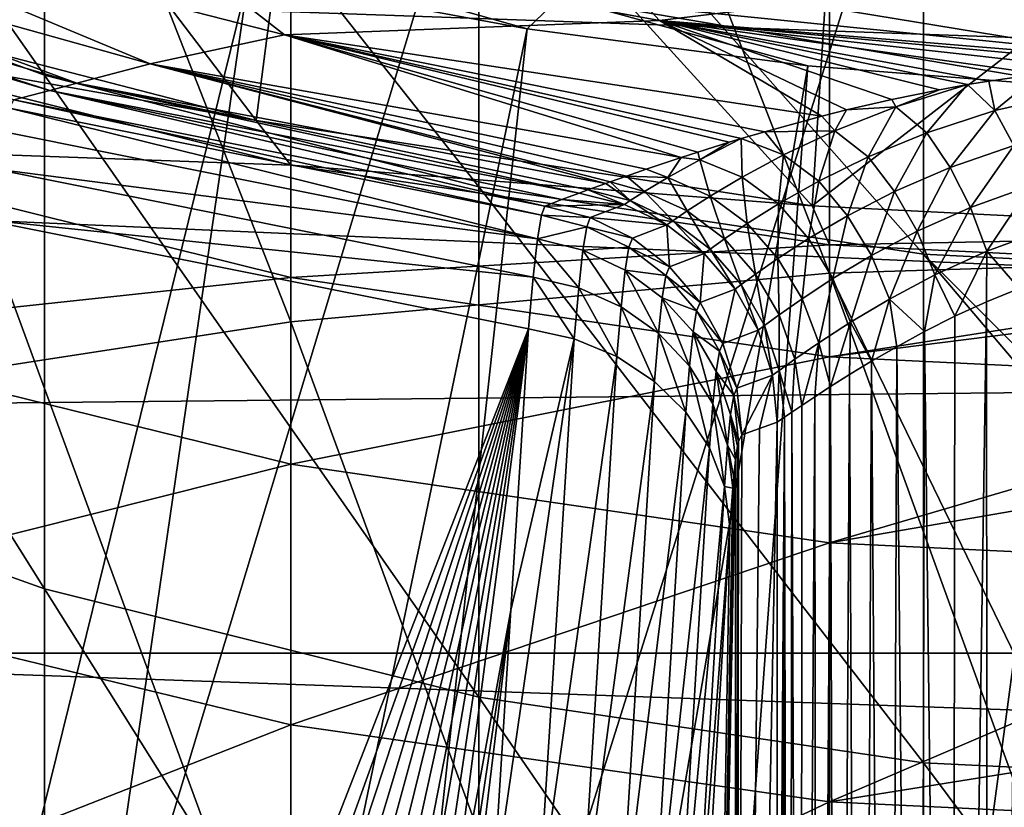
# Model space of a CAD drawing. Header units: metres. Extents: x -22 to 72, y -222 to 22.
# Tile 54 of 256: x -2.93 to -0.8, y -13.24 to -11.54. Entities that reach past the tile are written whole.
import ezdxf

# ---------------------------------------------------------------- set-up
doc = ezdxf.new("R2010")
doc.units = ezdxf.units.M
doc.layers.add('solid_509499_SW0002', color=7, linetype='CONTINUOUS')

msp = doc.modelspace()

# ---------------------------------------------------------------- linework, layer by layer
at = {"layer": 'solid_509499_SW0002'}
for points in [[(-1.176206, -12.083728, 286.425323), (-1.176206, -8.975214, 283.852844), (-2.341084, -9.089657, 283.723389)], [(-1.176206, -8.975214, 283.852844), (0, -12.048358, 286.471008), (0, -11.5182, 286.056)], [(-1.176206, -12.083728, 286.425323), (0, -12.048358, 286.471008), (-1.176206, -8.975214, 283.852844)], [(-2.341084, -12.189499, 286.288696), (-2.341084, -9.089657, 283.723389), (-3.483416, -9.279168, 283.509003)], [(-2.341084, -12.189499, 286.288696), (-1.176206, -12.083728, 286.425323), (-2.341084, -9.089657, 283.723389)], [(-3.483416, -12.364652, 286.062408), (-2.341084, -12.189499, 286.288696), (-3.483416, -9.279168, 283.509003)], [(-2.873714, -11.656287, 253.24292), (-2.873714, -10.709028, 250.713013), (-3.779002, -10.36729, 250.82843)], [(-3.779002, -11.322788, 253.380325), (-2.873714, -11.656287, 253.24292), (-3.779002, -10.36729, 250.82843)], [(-3.399236, -10.461605, 120.443748), (-2.415629, -11.75435, 120.443748), (-3.59238, -11.449662, 120.443748)], [(-3.399236, -10.461605, 120.443748), (-2.287074, -10.759614, 120.443748), (-2.415629, -11.75435, 120.443748)], [(17.100216, -10.658568, 0.034086), (-16.880907, -11.002612, 0.034086), (16.058329, -12.171795, 0.034086)], [(-1.934734, -11.897333, 253.1436), (-1.934734, -10.956029, 250.629608), (-2.873714, -10.709028, 250.713013)], [(-2.873714, -11.656287, 253.24292), (-1.934734, -11.897333, 253.1436), (-2.873714, -10.709028, 250.713013)], [(-2.287074, -10.759614, 120.443748), (-1.214074, -11.938426, 120.443748), (-2.415629, -11.75435, 120.443748)], [(-2.287074, -10.759614, 120.443748), (-1.149856, -10.939736, 120.443748), (-1.214074, -11.938426, 120.443748)], [(-1.149856, -10.939736, 120.443748), (0, -11, 120.443748), (-1.214074, -11.938426, 120.443748)], [(-0.973071, -13.917022, 284.057007), (-0.973071, -10.958808, 281.608917), (0, -10.923866, 281.648468)], [(0, -12.170274, 282.719696), (-0.973071, -13.917022, 284.057007), (0, -10.923866, 281.648468)], [(-0.973071, -12.0431, 253.083527), (-0.973071, -11.105398, 250.579163), (-1.934734, -10.956029, 250.629608)], [(-1.934734, -11.897333, 253.1436), (-0.973071, -12.0431, 253.083527), (-1.934734, -10.956029, 250.629608)], [(-1.934734, -14.013528, 283.932343), (-1.934734, -11.063226, 281.490814), (-0.973071, -10.958808, 281.608917)], [(-0.973071, -13.917022, 284.057007), (-1.934734, -14.013528, 283.932343), (-0.973071, -10.958808, 281.608917)], [(16.058329, -12.171795, 0.034086), (-16.880907, -11.002612, 0.034086), (-15.808596, -12.494431, 0.034086)], [(0, -11, 120.443748), (0, -12, 120.443748), (-1.214074, -11.938426, 120.443748)], [(-2.873714, -14.173112, 283.726196), (-2.873714, -11.235893, 281.295471), (-1.934734, -11.063226, 281.490814)], [(-1.934734, -14.013528, 283.932343), (-2.873714, -14.173112, 283.726196), (-1.934734, -11.063226, 281.490814)], [(0, -11.803136, 252.343399), (0, -11.155383, 250.562271), (-0.973071, -11.105398, 250.579163)], [(0, -12.09188, 253.063431), (0, -11.803136, 252.343399), (-0.973071, -11.105398, 250.579163)], [(-0.973071, -12.0431, 253.083527), (0, -12.09188, 253.063431), (-0.973071, -11.105398, 250.579163)], [(-3.779002, -14.393905, 283.440948), (-3.779002, -11.474787, 281.025238), (-2.873714, -11.235893, 281.295471)], [(-2.873714, -14.173112, 283.726196), (-3.779002, -14.393905, 283.440948), (-2.873714, -11.235893, 281.295471)], [(18.430916, -12.905476), (-18.430916, -12.905476), (-19.485569, -11.250006)], [(19.485569, -11.250006), (18.430916, -12.905476), (-19.485569, -11.250006)], [(-2.913119, -11.25113, 120.179649), (-2.432557, -11.444283, 120.188515), (-1.830276, -11.555908, 120.188515)], [(-1.759915, -11.488119, 120.179649), (-2.913119, -11.25113, 120.179649), (-1.830276, -11.555908, 120.188515)], [(-2.644802, -11.631707, 104.357529), (-3.770567, -11.316997, 104.357529), (-3.494858, -11.277132, 104.071968)], [(-2.35431, -11.569139, 104.071968), (-3.494858, -11.277132, 104.071968), (-2.655518, -11.334239, 103.8088)], [(-2.644802, -11.631707, 104.357529), (-3.494858, -11.277132, 104.071968), (-2.35431, -11.569139, 104.071968)], [(-2.432557, -11.444283, 120.188515), (-3.028171, -11.301288, 120.188515), (-4.831811, -21.169548, 120.013718)], [(-1.544163, -11.538298, 103.8088), (-2.655518, -11.334239, 103.8088), (-1.762362, -11.300714, 103.574371)], [(-1.544163, -11.538298, 103.8088), (-1.762362, -11.300714, 103.574371), (-0.589536, -11.422106, 103.574371)], [(-2.803545, -11.673309, 104.658592), (-3.922628, -11.346321, 104.658592), (-3.770567, -11.316997, 104.357529)], [(-2.873714, -12.766245, 255.705765), (-2.873714, -11.656287, 253.24292), (-3.779002, -11.322788, 253.380325)], [(-3.779002, -12.4424, 255.864609), (-2.873714, -12.766245, 255.705765), (-3.779002, -11.322788, 253.380325)], [(-2.803545, -11.673309, 104.658592), (-3.770567, -11.316997, 104.357529), (-2.644802, -11.631707, 104.357529)], [(-2.35431, -11.569139, 104.071968), (-2.655518, -11.334239, 103.8088), (-1.544163, -11.538298, 103.8088)], [(-3.922628, -11.346321, 104.658592), (-2.861883, -11.689055, 104.965096), (-3.978997, -11.357464, 104.965096)], [(-2.939438, -11.709302, 107.160149), (-3.978997, -11.357464, 104.965096), (-2.861883, -11.689055, 104.965096)], [(-2.803545, -11.673309, 104.658592), (-2.861883, -11.689055, 104.965096), (-3.922628, -11.346321, 104.658592)], [(-1.748871, -11.416025, 120.150909), (-1.759915, -11.488119, 120.179649), (-0.588652, -11.607225, 120.179649)], [(-0.584958, -11.534384, 120.150909), (-1.748871, -11.416025, 120.150909), (-0.588652, -11.607225, 120.179649)], [(-0.41732, -11.631232, 103.805504), (-1.544163, -11.538298, 103.8088), (-0.589536, -11.422106, 103.574371)], [(-2.432557, -11.444283, 120.188515), (-4.831811, -21.169548, 120.013718), (-3.877178, -21.365009, 120.013718)], [(-1.830276, -11.555908, 120.188515), (-2.432557, -11.444283, 120.188515), (-3.877178, -21.365009, 120.013718)], [(-3.592357, -11.449671, 237.443756), (-3.59238, -11.449662, 120.443748), (-2.415629, -11.75435, 120.443748)], [(-2.415582, -11.754359, 237.443756), (-3.592357, -11.449671, 237.443756), (-2.415629, -11.75435, 120.443748)], [(-3.483416, -11.564837, 239.948883), (-3.592357, -11.449671, 237.443756), (-2.415582, -11.754359, 237.443756)], [(-1.759915, -11.488119, 120.179649), (-1.830276, -11.555908, 120.188515), (-1.222978, -11.63586, 120.188515)], [(-1.759915, -11.488119, 120.179649), (-1.222978, -11.63586, 120.188515), (-0.612328, -11.68392, 120.188515)], [(-0.588652, -11.607225, 120.179649), (-1.759915, -11.488119, 120.179649), (-0.612328, -11.68392, 120.188515)], [(-1.830276, -11.555908, 120.188515), (-3.877178, -21.365009, 120.013718), (-2.914736, -21.517445, 120.013718)], [(-1.222978, -11.63586, 120.188515), (-1.830276, -11.555908, 120.188515), (-2.914736, -21.517445, 120.013718)], [(-1.193286, -11.74481, 104.070091), (-2.35431, -11.569139, 104.071968), (-1.544163, -11.538298, 103.8088)], [(-0.499629, -11.634286, 103.813995), (-1.544163, -11.538298, 103.8088), (-0.41732, -11.631232, 103.805504)], [(-0.61131, -11.641961, 103.831841), (-1.544163, -11.538298, 103.8088), (-0.499629, -11.634286, 103.813995)], [(-1.139843, -11.731384, 104.035423), (-1.193286, -11.74481, 104.070091), (-1.544163, -11.538298, 103.8088)], [(-1.041859, -11.708677, 103.979973), (-1.139843, -11.731384, 104.035423), (-1.544163, -11.538298, 103.8088)], [(-0.938922, -11.687621, 103.931526), (-1.041859, -11.708677, 103.979973), (-1.544163, -11.538298, 103.8088)], [(-0.878028, -11.676597, 103.907059), (-0.938922, -11.687621, 103.931526), (-1.544163, -11.538298, 103.8088)], [(-0.832129, -11.669034, 103.890541), (-0.878028, -11.676597, 103.907059), (-1.544163, -11.538298, 103.8088)], [(-0.722561, -11.653632, 103.857292), (-0.832129, -11.669034, 103.890541), (-1.544163, -11.538298, 103.8088)], [(-0.61131, -11.641961, 103.831841), (-0.722561, -11.653632, 103.857292), (-1.544163, -11.538298, 103.8088)], [(-2.341084, -11.850371, 239.930283), (-3.483416, -11.564837, 239.948883), (-2.415582, -11.754359, 237.443756)], [(-3.483416, -11.80948, 242.445908), (-3.483416, -11.564837, 239.948883), (-2.341084, -11.850371, 239.930283)], [(-1.497018, -11.834152, 104.357109), (-2.644802, -11.631707, 104.357529), (-2.35431, -11.569139, 104.071968)], [(-1.316384, -11.778484, 104.164688), (-2.35431, -11.569139, 104.071968), (-1.193286, -11.74481, 104.070091)], [(-1.366988, -11.793366, 104.210838), (-2.35431, -11.569139, 104.071968), (-1.316384, -11.778484, 104.164688)], [(-1.461263, -11.822586, 104.312012), (-1.497018, -11.834152, 104.357109), (-2.35431, -11.569139, 104.071968)], [(-1.393026, -11.801251, 104.236618), (-1.461263, -11.822586, 104.312012), (-2.35431, -11.569139, 104.071968)], [(-1.366988, -11.793366, 104.210838), (-1.393026, -11.801251, 104.236618), (-2.35431, -11.569139, 104.071968)], [(-1.222978, -11.63586, 120.188515), (-2.914736, -21.517445, 120.013718), (-1.946424, -21.626549, 120.013718)], [(-1.659796, -11.889973, 104.658669), (-2.803545, -11.673309, 104.658592), (-2.644802, -11.631707, 104.357529)], [(-1.572421, -11.859379, 104.470238), (-2.644802, -11.631707, 104.357529), (-1.497018, -11.834152, 104.357109)], [(-1.615579, -11.874321, 104.551735), (-2.644802, -11.631707, 104.357529), (-1.572421, -11.859379, 104.470238)], [(-1.650816, -11.886764, 104.634087), (-1.659796, -11.889973, 104.658669), (-2.644802, -11.631707, 104.357529)], [(-1.615579, -11.874321, 104.551735), (-1.650816, -11.886764, 104.634087), (-2.644802, -11.631707, 104.357529)], [(-0.612328, -11.68392, 120.188515), (-1.222978, -11.63586, 120.188515), (-1.946424, -21.626549, 120.013718)], [(-1.934734, -13.000314, 255.590973), (-1.934734, -11.897333, 253.1436), (-2.873714, -11.656287, 253.24292)], [(-2.873714, -12.766245, 255.705765), (-1.934734, -13.000314, 255.590973), (-2.873714, -11.656287, 253.24292)], [(-0.818792, -11.732847, 103.967964), (-0.832129, -11.669034, 103.890541), (-0.722561, -11.653632, 103.857292)], [(-0.818792, -11.732847, 103.967964), (-0.722561, -11.653632, 103.857292), (-0.652721, -11.694761, 103.899704)], [(-2.803545, -11.673309, 104.658592), (-1.717892, -11.911056, 104.965096), (-2.861883, -11.689055, 104.965096)], [(-1.698558, -11.903997, 104.799889), (-1.717892, -11.911056, 104.965096), (-2.803545, -11.673309, 104.658592)], [(-1.698558, -11.903997, 104.799889), (-2.803545, -11.673309, 104.658592), (-1.659796, -11.889973, 104.658669)], [(-0.612328, -11.68392, 120.188515), (-1.946424, -21.626549, 120.013718), (-0.974193, -21.692097, 120.013718)], [(-1.032698, -11.724828, 104.004082), (-0.938922, -11.687621, 103.931526), (-0.878028, -11.676597, 103.907059)], [(-1.032698, -11.724828, 104.004082), (-0.878028, -11.676597, 103.907059), (-0.965943, -11.780687, 104.056694)], [(-0.612328, -11.68392, 120.188515), (-0.974193, -21.692097, 120.013718), (0, -21.713963, 120.013718)], [(-0.965943, -11.780687, 104.056694), (-0.878028, -11.676597, 103.907059), (-0.818792, -11.732847, 103.967964)], [(-0.818792, -11.732847, 103.967964), (-0.878028, -11.676597, 103.907059), (-0.832129, -11.669034, 103.890541)], [(-1.791715, -11.93892, 107.160149), (-2.939438, -11.709302, 107.160149), (-2.861883, -11.689055, 104.965096)], [(-1.754775, -11.925028, 106.061821), (-2.861883, -11.689055, 104.965096), (-1.717892, -11.911056, 104.965096)], [(-1.754775, -11.925028, 106.061821), (-1.791715, -11.93892, 107.160149), (-2.861883, -11.689055, 104.965096)], [(-1.032698, -11.724828, 104.004082), (-1.041859, -11.708677, 103.979973), (-0.938922, -11.687621, 103.931526)], [(-0.818792, -11.732847, 103.967964), (-0.652721, -11.694761, 103.899704), (-0.77812, -11.808319, 104.022995)], [(-2.964323, -11.777813, 107.659996), (-2.949355, -11.727835, 107.412216), (-1.807304, -12.009895, 107.659973)], [(-1.798903, -11.958459, 107.412216), (-2.949355, -11.727835, 107.412216), (-2.939438, -11.709302, 107.160149)], [(-1.807304, -12.009895, 107.659973), (-2.949355, -11.727835, 107.412216), (-1.798903, -11.958459, 107.412216)], [(-1.798903, -11.958459, 107.412216), (-2.939438, -11.709302, 107.160149), (-1.791715, -11.93892, 107.160149)], [(-1.16502, -11.776827, 104.117325), (-1.139843, -11.731384, 104.035423), (-1.032698, -11.724828, 104.004082)], [(-1.16502, -11.776827, 104.117325), (-1.032698, -11.724828, 104.004082), (-1.092861, -11.83289, 104.16143)], [(-1.032698, -11.724828, 104.004082), (-1.139843, -11.731384, 104.035423), (-1.041859, -11.708677, 103.979973)], [(-1.032698, -11.724828, 104.004082), (-0.965943, -11.780687, 104.056694), (-1.092861, -11.83289, 104.16143)], [(-1.16502, -11.776827, 104.117325), (-1.316384, -11.778484, 104.164688), (-1.193286, -11.74481, 104.070091)], [(-1.16502, -11.776827, 104.117325), (-1.193286, -11.74481, 104.070091), (-1.139843, -11.731384, 104.035423)], [(-0.965943, -11.780687, 104.056694), (-0.818792, -11.732847, 103.967964), (-0.915644, -11.855477, 104.104118)], [(-0.818792, -11.732847, 103.967964), (-0.77812, -11.808319, 104.022995), (-0.915644, -11.855477, 104.104118)], [(-2.415582, -11.754359, 237.443756), (-2.415629, -11.75435, 120.443748), (-1.214074, -11.938426, 120.443748)], [(-1.21402, -11.938432, 237.443756), (-2.415582, -11.754359, 237.443756), (-1.214074, -11.938426, 120.443748)], [(-2.341084, -11.850371, 239.930283), (-2.415582, -11.754359, 237.443756), (-1.21402, -11.938432, 237.443756)], [(-2.984063, -11.85843, 107.899178), (-2.964323, -11.777813, 107.659996), (-1.807304, -12.009895, 107.659973)], [(-1.27555, -11.828562, 104.242973), (-1.366988, -11.793366, 104.210838), (-1.316384, -11.778484, 104.164688)], [(-1.27555, -11.828562, 104.242973), (-1.316384, -11.778484, 104.164688), (-1.16502, -11.776827, 104.117325)], [(-1.27555, -11.828562, 104.242973), (-1.16502, -11.776827, 104.117325), (-1.199565, -11.885374, 104.278702)], [(-1.16502, -11.776827, 104.117325), (-1.092861, -11.83289, 104.16143), (-1.199565, -11.885374, 104.278702)], [(-1.092861, -11.83289, 104.16143), (-0.965943, -11.780687, 104.056694), (-1.035513, -11.907331, 104.200684)], [(-0.965943, -11.780687, 104.056694), (-0.915644, -11.855477, 104.104118), (-1.035513, -11.907331, 104.200684)], [(-2.341084, -12.093196, 242.408737), (-3.483416, -11.80948, 242.445908), (-2.341084, -11.850371, 239.930283)], [(-3.483416, -12.21617, 244.921692), (-3.483416, -11.80948, 242.445908), (-2.341084, -12.093196, 242.408737)], [(-1.456679, -11.838795, 104.35276), (-1.461263, -11.822586, 104.312012), (-1.393026, -11.801251, 104.236618)], [(-1.456679, -11.838795, 104.35276), (-1.393026, -11.801251, 104.236618), (-1.366988, -11.793366, 104.210838)], [(-1.456679, -11.838795, 104.35276), (-1.366988, -11.793366, 104.210838), (-1.365136, -11.876412, 104.378159)], [(-1.365136, -11.876412, 104.378159), (-1.366988, -11.793366, 104.210838), (-1.27555, -11.828562, 104.242973)], [(-0.915644, -11.855477, 104.104118), (-0.77812, -11.808319, 104.022995), (-0.871897, -11.941875, 104.135651)], [(-0.77812, -11.808319, 104.022995), (-0.742181, -11.895499, 104.061554), (-0.871897, -11.941875, 104.135651)], [(-1.526188, -11.877567, 104.501335), (-1.572421, -11.859379, 104.470238), (-1.497018, -11.834152, 104.357109)], [(-1.526188, -11.877567, 104.501335), (-1.497018, -11.834152, 104.357109), (-1.456679, -11.838795, 104.35276)], [(-1.456679, -11.838795, 104.35276), (-1.497018, -11.834152, 104.357109), (-1.461263, -11.822586, 104.312012)], [(-1.365136, -11.876412, 104.378159), (-1.27555, -11.828562, 104.242973), (-1.286638, -11.934367, 104.405853)], [(-1.27555, -11.828562, 104.242973), (-1.199565, -11.885374, 104.278702), (-1.286638, -11.934367, 104.405853)], [(-1.199565, -11.885374, 104.278702), (-1.092861, -11.83289, 104.16143), (-1.137455, -11.959826, 104.309807)], [(-1.092861, -11.83289, 104.16143), (-1.035513, -11.907331, 104.200684), (-1.137455, -11.959826, 104.309807)], [(-1.176206, -12.022799, 239.919037), (-2.341084, -11.850371, 239.930283), (-1.21402, -11.938432, 237.443756)], [(-2.341084, -12.093196, 242.408737), (-2.341084, -11.850371, 239.930283), (-1.176206, -12.022799, 239.919037)], [(-1.526188, -11.877567, 104.501335), (-1.456679, -11.838795, 104.35276), (-1.434466, -11.917569, 104.520271)], [(-1.456679, -11.838795, 104.35276), (-1.365136, -11.876412, 104.378159), (-1.434466, -11.917569, 104.520271)], [(-1.035513, -11.907331, 104.200684), (-0.915644, -11.855477, 104.104118), (-0.986662, -11.993331, 104.224968)], [(-0.915644, -11.855477, 104.104118), (-0.871897, -11.941875, 104.135651), (-0.986662, -11.993331, 104.224968)], [(-3.008151, -11.968001, 108.125244), (-2.984063, -11.85843, 107.899178), (-1.816766, -12.092406, 107.89917)], [(-2.984063, -11.85843, 107.899178), (-1.807304, -12.009895, 107.659973), (-1.816766, -12.092406, 107.89917)], [(-1.576054, -11.90756, 104.654373), (-1.650816, -11.886764, 104.634087), (-1.615579, -11.874321, 104.551735)], [(-1.526188, -11.877567, 104.501335), (-1.615579, -11.874321, 104.551735), (-1.572421, -11.859379, 104.470238)], [(-1.576054, -11.90756, 104.654373), (-1.615579, -11.874321, 104.551735), (-1.526188, -11.877567, 104.501335)], [(-1.576054, -11.90756, 104.654373), (-1.526188, -11.877567, 104.501335), (-1.484266, -11.949627, 104.667229)], [(-1.526188, -11.877567, 104.501335), (-1.434466, -11.917569, 104.520271), (-1.484266, -11.949627, 104.667229)], [(-1.434466, -11.917569, 104.520271), (-1.365136, -11.876412, 104.378159), (-1.354501, -11.976816, 104.540443)], [(-1.365136, -11.876412, 104.378159), (-1.286638, -11.934367, 104.405853), (-1.354501, -11.976816, 104.540443)], [(-0.973071, -13.141861, 255.521545), (-0.973071, -12.0431, 253.083527), (-1.934734, -11.897333, 253.1436)], [(-1.934734, -13.000314, 255.590973), (-0.973071, -13.141861, 255.521545), (-1.934734, -11.897333, 253.1436)], [(-1.607021, -11.927257, 104.810165), (-1.698558, -11.903997, 104.799889), (-1.659796, -11.889973, 104.658669)], [(-1.607021, -11.927257, 104.810165), (-1.659796, -11.889973, 104.658669), (-1.650816, -11.886764, 104.634087)], [(-1.607021, -11.927257, 104.810165), (-1.650816, -11.886764, 104.634087), (-1.576054, -11.90756, 104.654373)], [(-1.286638, -11.934367, 104.405853), (-1.199565, -11.885374, 104.278702), (-1.22164, -12.009173, 104.429222)], [(-1.199565, -11.885374, 104.278702), (-1.137455, -11.959826, 104.309807), (-1.22164, -12.009173, 104.429222)], [(-0.871897, -11.941875, 104.135651), (-0.742181, -11.895499, 104.061554), (-0.83652, -12.036301, 104.149979)], [(-0.742181, -11.895499, 104.061554), (-0.712471, -11.990772, 104.082047), (-0.83652, -12.036301, 104.149979)], [(-1.619766, -11.935585, 104.967133), (-1.754775, -11.925028, 106.061821), (-1.717892, -11.911056, 104.965096)], [(-1.619766, -11.935585, 104.967133), (-1.717892, -11.911056, 104.965096), (-1.698558, -11.903997, 104.799889)], [(-1.619766, -11.935585, 104.967133), (-1.698558, -11.903997, 104.799889), (-1.607021, -11.927257, 104.810165)], [(-1.607021, -11.927257, 104.810165), (-1.576054, -11.90756, 104.654373), (-1.515226, -11.970773, 104.8172)], [(-1.576054, -11.90756, 104.654373), (-1.484266, -11.949627, 104.667229), (-1.515226, -11.970773, 104.8172)], [(-1.484266, -11.949627, 104.667229), (-1.434466, -11.917569, 104.520271), (-1.403581, -12.010095, 104.68045)], [(-1.434466, -11.917569, 104.520271), (-1.354501, -11.976816, 104.540443), (-1.403581, -12.010095, 104.68045)], [(-1.137455, -11.959826, 104.309807), (-1.035513, -11.907331, 104.200684), (-1.085826, -12.045838, 104.327255)], [(-1.035513, -11.907331, 104.200684), (-0.986662, -11.993331, 104.224968), (-1.085826, -12.045838, 104.327255)], [(-1.798903, -11.958459, 107.412216), (-1.791715, -11.93892, 107.160149), (-1.69359, -11.964089, 107.163269)], [(-1.619766, -11.935585, 104.967133), (-1.791715, -11.93892, 107.160149), (-1.754775, -11.925028, 106.061821)], [(-1.69359, -11.964089, 107.163269), (-1.791715, -11.93892, 107.160149), (-1.619766, -11.935585, 104.967133)], [(-1.69359, -11.964089, 107.163269), (-1.619766, -11.935585, 104.967133), (-1.527959, -11.979735, 104.968513)], [(-1.619766, -11.935585, 104.967133), (-1.607021, -11.927257, 104.810165), (-1.527959, -11.979735, 104.968513)], [(-1.607021, -11.927257, 104.810165), (-1.515226, -11.970773, 104.8172), (-1.527959, -11.979735, 104.968513)], [(-1.354501, -11.976816, 104.540443), (-1.286638, -11.934367, 104.405853), (-1.288051, -12.052209, 104.556801)], [(-1.286638, -11.934367, 104.405853), (-1.22164, -12.009173, 104.429222), (-1.288051, -12.052209, 104.556801)], [(-1.21402, -11.938432, 237.443756), (-1.214074, -11.938426, 120.443748), (0, -12, 120.443748)], [(-1.21402, -11.938432, 237.443756), (0, -12, 120.443748), (0, -12, 237.443756)], [(-1.176206, -12.022799, 239.919037), (-1.21402, -11.938432, 237.443756), (0, -12, 237.443756)], [(-1.700968, -11.983618, 107.412079), (-1.807304, -12.009895, 107.659973), (-1.798903, -11.958459, 107.412216)], [(-1.700968, -11.983618, 107.412079), (-1.798903, -11.958459, 107.412216), (-1.69359, -11.964089, 107.163269)], [(-1.515226, -11.970773, 104.8172), (-1.484266, -11.949627, 104.667229), (-1.434286, -12.03216, 104.823982)], [(-1.484266, -11.949627, 104.667229), (-1.403581, -12.010095, 104.68045), (-1.434286, -12.03216, 104.823982)], [(-1.22164, -12.009173, 104.429222), (-1.137455, -11.959826, 104.309807), (-1.169043, -12.095592, 104.440712)], [(-1.137455, -11.959826, 104.309807), (-1.085826, -12.045838, 104.327255), (-1.169043, -12.095592, 104.440712)], [(-0.986662, -11.993331, 104.224968), (-0.871897, -11.941875, 104.135651), (-0.948335, -12.087326, 104.233261)], [(-0.871897, -11.941875, 104.135651), (-0.83652, -12.036301, 104.149979), (-0.948335, -12.087326, 104.233261)], [(-3.709501, -13.349869, 110.75), (-3.008151, -11.968001, 108.125244), (-2.390967, -13.647808, 110.75)], [(-3.008151, -11.968001, 108.125244), (-1.816766, -12.092406, 107.89917), (-1.827075, -12.204254, 108.125244)], [(-2.390967, -13.647808, 110.75), (-3.008151, -11.968001, 108.125244), (-1.827075, -12.204254, 108.125244)], [(-1.709304, -12.03443, 107.656639), (-1.807304, -12.009895, 107.659973), (-1.700968, -11.983618, 107.412079)], [(-1.709304, -12.03443, 107.656639), (-1.700968, -11.983618, 107.412079), (-1.610047, -12.027762, 107.409012)], [(-1.700968, -11.983618, 107.412079), (-1.69359, -11.964089, 107.163269), (-1.602545, -12.008537, 107.165894)], [(-1.610047, -12.027762, 107.409012), (-1.700968, -11.983618, 107.412079), (-1.602545, -12.008537, 107.165894)], [(-1.602545, -12.008537, 107.165894), (-1.69359, -11.964089, 107.163269), (-1.527959, -11.979735, 104.968513)], [(-1.522321, -12.070437, 107.167931), (-1.602545, -12.008537, 107.165894), (-1.527959, -11.979735, 104.968513)], [(-1.527959, -11.979735, 104.968513), (-1.515226, -11.970773, 104.8172), (-1.446995, -12.041573, 104.969223)], [(-1.522321, -12.070437, 107.167931), (-1.527959, -11.979735, 104.968513), (-1.446995, -12.041573, 104.969223)], [(-1.515226, -11.970773, 104.8172), (-1.434286, -12.03216, 104.823982), (-1.446995, -12.041573, 104.969223)], [(-1.403581, -12.010095, 104.68045), (-1.354501, -11.976816, 104.540443), (-1.336646, -12.086155, 104.690651)], [(-1.354501, -11.976816, 104.540443), (-1.288051, -12.052209, 104.556801), (-1.336646, -12.086155, 104.690651)], [(-1.176206, -12.022799, 239.919037), (0, -12, 237.443756), (0, -12.08046, 239.915283)], [(-1.085826, -12.045838, 104.327255), (-0.986662, -11.993331, 104.224968), (-1.046819, -12.139849, 104.330322)], [(-0.986662, -11.993331, 104.224968), (-0.948335, -12.087326, 104.233261), (-1.046819, -12.139849, 104.330322)], [(-0.83652, -12.036301, 104.149979), (-0.712471, -11.990772, 104.082047), (-0.766605, -12.117012, 104.120956)], [(-1.176206, -12.264525, 242.386307), (-2.341084, -12.093196, 242.408737), (-1.176206, -12.022799, 239.919037)], [(-1.718453, -12.115727, 107.89283), (-1.816766, -12.092406, 107.89917), (-1.807304, -12.009895, 107.659973)], [(-1.718453, -12.115727, 107.89283), (-1.807304, -12.009895, 107.659973), (-1.709304, -12.03443, 107.656639)], [(-1.610047, -12.027762, 107.409012), (-1.602545, -12.008537, 107.165894), (-1.522321, -12.070437, 107.167931)], [(-1.434286, -12.03216, 104.823982), (-1.403581, -12.010095, 104.68045), (-1.36737, -12.108788, 104.828812)], [(-1.403581, -12.010095, 104.68045), (-1.336646, -12.086155, 104.690651), (-1.36737, -12.108788, 104.828812)], [(-1.288051, -12.052209, 104.556801), (-1.22164, -12.009173, 104.429222), (-1.235737, -12.139302, 104.563507)], [(-1.22164, -12.009173, 104.429222), (-1.169043, -12.095592, 104.440712), (-1.235737, -12.139302, 104.563507)], [(-1.176206, -12.264525, 242.386307), (-1.176206, -12.022799, 239.919037), (0, -12.08046, 239.915283)], [(-1.626978, -12.156784, 107.878815), (-1.718453, -12.115727, 107.89283), (-1.709304, -12.03443, 107.656639)], [(-1.618237, -12.077435, 107.64798), (-1.709304, -12.03443, 107.656639), (-1.610047, -12.027762, 107.409012)], [(-1.626978, -12.156784, 107.878815), (-1.709304, -12.03443, 107.656639), (-1.618237, -12.077435, 107.64798)], [(-1.618237, -12.077435, 107.64798), (-1.610047, -12.027762, 107.409012), (-1.529859, -12.089085, 107.403145)], [(-1.529859, -12.089085, 107.403145), (-1.610047, -12.027762, 107.409012), (-1.522321, -12.070437, 107.167931)], [(-1.456214, -12.147247, 107.169281), (-1.522321, -12.070437, 107.167931), (-1.446995, -12.041573, 104.969223)], [(-1.456214, -12.147247, 107.169281), (-1.446995, -12.041573, 104.969223), (-1.380232, -12.118528, 104.969223)], [(-1.446995, -12.041573, 104.969223), (-1.434286, -12.03216, 104.823982), (-1.380232, -12.118528, 104.969223)], [(-1.434286, -12.03216, 104.823982), (-1.36737, -12.108788, 104.828812), (-1.380232, -12.118528, 104.969223)], [(-1.169043, -12.095592, 104.440712), (-1.085826, -12.045838, 104.327255), (-1.131028, -12.190046, 104.43985)], [(-1.085826, -12.045838, 104.327255), (-1.046819, -12.139849, 104.330322), (-1.131028, -12.190046, 104.43985)], [(0, -13.016037, 255.140823), (0, -12.09188, 253.063431), (-0.973071, -12.0431, 253.083527)], [(0, -13.189229, 255.498306), (0, -13.016037, 255.140823), (-0.973071, -12.0431, 253.083527)], [(-0.973071, -13.141861, 255.521545), (0, -13.189229, 255.498306), (-0.973071, -12.0431, 253.083527)], [(-0.948335, -12.087326, 104.233261), (-0.83652, -12.036301, 104.149979), (-0.905513, -12.17721, 104.211975)], [(-0.83652, -12.036301, 104.149979), (-0.836884, -12.145741, 104.16288), (-0.905513, -12.17721, 104.211975)], [(-0.83652, -12.036301, 104.149979), (-0.766605, -12.117012, 104.120956), (-0.836884, -12.145741, 104.16288)], [(-1.336646, -12.086155, 104.690651), (-1.288051, -12.052209, 104.556801), (-1.285268, -12.174013, 104.693863)], [(-1.288051, -12.052209, 104.556801), (-1.235737, -12.139302, 104.563507), (-1.285268, -12.174013, 104.693863)], [(-1.176206, -12.083728, 286.425323), (0, -14.506478, 288.27887), (0, -12.048358, 286.471008)], [(-1.176206, -15.353128, 288.789948), (-1.176206, -12.083728, 286.425323), (-2.341084, -12.189499, 286.288696)], [(-1.546092, -12.213894, 107.857704), (-1.626978, -12.156784, 107.878815), (-1.618237, -12.077435, 107.64798)], [(-1.537828, -12.13715, 107.634346), (-1.618237, -12.077435, 107.64798), (-1.529859, -12.089085, 107.403145)], [(-1.546092, -12.213894, 107.857704), (-1.618237, -12.077435, 107.64798), (-1.537828, -12.13715, 107.634346)], [(-1.537828, -12.13715, 107.634346), (-1.529859, -12.089085, 107.403145), (-1.463687, -12.165077, 107.394714)], [(-1.529859, -12.089085, 107.403145), (-1.522321, -12.070437, 107.167931), (-1.456214, -12.147247, 107.169281)], [(-1.463687, -12.165077, 107.394714), (-1.529859, -12.089085, 107.403145), (-1.456214, -12.147247, 107.169281)], [(-1.36737, -12.108788, 104.828812), (-1.336646, -12.086155, 104.690651), (-1.316993, -12.197298, 104.829689)], [(-1.336646, -12.086155, 104.690651), (-1.285268, -12.174013, 104.693863), (-1.316993, -12.197298, 104.829689)], [(-1.176206, -12.264525, 242.386307), (0, -12.08046, 239.915283), (0, -12.115844, 240.408661)], [(-1.176206, -12.083728, 286.425323), (0, -15.320807, 288.83786), (0, -14.506478, 288.27887)], [(-1.176206, -15.353128, 288.789948), (0, -15.320807, 288.83786), (-1.176206, -12.083728, 286.425323)], [(-1.046819, -12.139849, 104.330322), (-0.948335, -12.087326, 104.233261), (-0.97081, -12.210105, 104.267662)], [(-0.948335, -12.087326, 104.233261), (-0.905513, -12.17721, 104.211975), (-0.97081, -12.210105, 104.267662)], [(-2.341084, -12.496865, 244.86615), (-3.483416, -12.21617, 244.921692), (-2.341084, -12.093196, 242.408737)], [(-2.341084, -12.496865, 244.86615), (-2.341084, -12.093196, 242.408737), (-1.176206, -12.264525, 242.386307)], [(-1.728217, -12.225831, 108.116219), (-1.827075, -12.204254, 108.125244), (-1.816766, -12.092406, 107.89917)], [(-1.718453, -12.115727, 107.89283), (-1.728217, -12.225831, 108.116219), (-1.816766, -12.092406, 107.89917)], [(-1.380232, -12.118528, 104.969223), (-1.36737, -12.108788, 104.828812), (-1.330443, -12.207409, 104.968521)], [(-1.36737, -12.108788, 104.828812), (-1.316993, -12.197298, 104.829689), (-1.330443, -12.207409, 104.968521)], [(-1.235737, -12.139302, 104.563507), (-1.169043, -12.095592, 104.440712), (-1.199724, -12.234489, 104.560287)], [(-1.169043, -12.095592, 104.440712), (-1.131028, -12.190046, 104.43985), (-1.199724, -12.234489, 104.560287)], [(-1.718453, -12.115727, 107.89283), (-1.636086, -12.264195, 108.097237), (-1.728217, -12.225831, 108.116219)], [(-1.626978, -12.156784, 107.878815), (-1.636086, -12.264195, 108.097237), (-1.718453, -12.115727, 107.89283)], [(-1.40694, -12.23581, 107.169907), (-1.456214, -12.147247, 107.169281), (-1.380232, -12.118528, 104.969223)], [(-1.40694, -12.23581, 107.169907), (-1.380232, -12.118528, 104.969223), (-1.330443, -12.207409, 104.968521)], [(-1.176206, -12.264525, 242.386307), (0, -12.115844, 240.408661), (0, -12.321819, 242.378799)], [(-0.836884, -12.145741, 104.16288), (-0.766605, -12.117012, 104.120956), (-0.833343, -17.202539, 104.160576)], [(-0.766605, -12.117012, 104.120956), (-0.750169, -17.211363, 104.112236), (-0.833343, -17.202539, 104.160576)], [(-1.479112, -12.284716, 107.83036), (-1.546092, -12.213894, 107.857704), (-1.537828, -12.13715, 107.634346)], [(-1.471362, -12.211137, 107.616295), (-1.537828, -12.13715, 107.634346), (-1.463687, -12.165077, 107.394714)], [(-1.479112, -12.284716, 107.83036), (-1.537828, -12.13715, 107.634346), (-1.471362, -12.211137, 107.616295)], [(-1.463687, -12.165077, 107.394714), (-1.456214, -12.147247, 107.169281), (-1.40694, -12.23581, 107.169907)], [(-1.285268, -12.174013, 104.693863), (-1.235737, -12.139302, 104.563507), (-1.251575, -12.270029, 104.689949)], [(-1.235737, -12.139302, 104.563507), (-1.199724, -12.234489, 104.560287), (-1.251575, -12.270029, 104.689949)], [(-1.131028, -12.190046, 104.43985), (-1.046819, -12.139849, 104.330322), (-1.085425, -12.274256, 104.394127)], [(-1.046819, -12.139849, 104.330322), (-1.031152, -12.242909, 104.328812), (-1.085425, -12.274256, 104.394127)], [(-1.046819, -12.139849, 104.330322), (-0.97081, -12.210105, 104.267662), (-1.031152, -12.242909, 104.328812)], [(-0.836884, -12.145741, 104.16288), (-0.833343, -17.202539, 104.160576), (-0.911636, -17.193113, 104.216797)], [(-0.905513, -12.17721, 104.211975), (-0.836884, -12.145741, 104.16288), (-0.911636, -17.193113, 104.216797)], [(16.058329, -12.171795, 0.034086), (-15.808596, -12.494431, 0.034086), (14.882935, -13.58384, 0.034086)], [(-1.626978, -12.156784, 107.878815), (-1.554486, -12.317762, 108.069092), (-1.636086, -12.264195, 108.097237)], [(-1.546092, -12.213894, 107.857704), (-1.554486, -12.317762, 108.069092), (-1.626978, -12.156784, 107.878815)], [(-1.471362, -12.211137, 107.616295), (-1.463687, -12.165077, 107.394714), (-1.414235, -12.252632, 107.384064)], [(-1.414235, -12.252632, 107.384064), (-1.463687, -12.165077, 107.394714), (-1.40694, -12.23581, 107.169907)], [(-1.316993, -12.197298, 104.829689), (-1.285268, -12.174013, 104.693863), (-1.285241, -12.29402, 104.826553)], [(-1.285268, -12.174013, 104.693863), (-1.251575, -12.270029, 104.689949), (-1.285241, -12.29402, 104.826553)], [(0, -12.170274, 282.719696), (0, -13.884727, 284.098724), (-0.973071, -13.917022, 284.057007)], [(-2.341084, -15.449779, 288.646729), (-2.341084, -12.189499, 286.288696), (-3.483416, -12.364652, 286.062408)], [(-2.341084, -15.449779, 288.646729), (-1.176206, -15.353128, 288.789948), (-2.341084, -12.189499, 286.288696)], [(-1.199724, -12.234489, 104.560287), (-1.131028, -12.190046, 104.43985), (-1.17411, -12.328952, 104.532974)], [(-1.131028, -12.190046, 104.43985), (-1.133124, -12.30316, 104.462494), (-1.17411, -12.328952, 104.532974)], [(-1.131028, -12.190046, 104.43985), (-1.085425, -12.274256, 104.394127), (-1.133124, -12.30316, 104.462494)], [(-0.97081, -12.210105, 104.267662), (-0.905513, -12.17721, 104.211975), (-0.911636, -17.193113, 104.216797)], [(-3.483416, -12.783186, 247.365753), (-3.483416, -12.21617, 244.921692), (-2.341084, -12.496865, 244.86615)], [(-2.348547, -13.654048, 110.748085), (-2.390967, -13.647808, 110.75), (-1.827075, -12.204254, 108.125244)], [(-2.348547, -13.654048, 110.748085), (-1.827075, -12.204254, 108.125244), (-2.306328, -13.657872, 110.742325)], [(-2.306328, -13.657872, 110.742325), (-1.827075, -12.204254, 108.125244), (-2.264715, -13.659239, 110.732765)], [(-2.264715, -13.659239, 110.732765), (-1.827075, -12.204254, 108.125244), (-2.223965, -13.658137, 110.719437)], [(-2.223965, -13.658137, 110.719437), (-1.827075, -12.204254, 108.125244), (-2.184186, -13.654543, 110.702316)], [(-2.184186, -13.654543, 110.702316), (-1.827075, -12.204254, 108.125244), (-2.14558, -13.64841, 110.681351)], [(-2.14558, -13.64841, 110.681351), (-1.827075, -12.204254, 108.125244), (-2.108384, -13.639679, 110.656487)], [(-2.108384, -13.639679, 110.656487), (-1.827075, -12.204254, 108.125244), (-2.072887, -13.628281, 110.627647)], [(-2.072887, -13.628281, 110.627647), (-1.827075, -12.204254, 108.125244), (-2.039458, -13.614153, 110.59481)], [(-2.039458, -13.614153, 110.59481), (-1.827075, -12.204254, 108.125244), (-2.008536, -13.597259, 110.557991)], [(-1.865495, -12.811933, 109.176208), (-2.008536, -13.597259, 110.557991), (-1.827075, -12.204254, 108.125244)], [(-1.865495, -12.811933, 109.176208), (-1.827075, -12.204254, 108.125244), (-1.728217, -12.225831, 108.116219)], [(-1.546092, -12.213894, 107.857704), (-1.486785, -12.384322, 108.032951), (-1.554486, -12.317762, 108.069092)], [(-1.479112, -12.284716, 107.83036), (-1.486785, -12.384322, 108.032951), (-1.546092, -12.213894, 107.857704)], [(-1.428784, -12.366345, 107.797905), (-1.479112, -12.284716, 107.83036), (-1.471362, -12.211137, 107.616295)], [(-1.421557, -12.296371, 107.594566), (-1.471362, -12.211137, 107.616295), (-1.414235, -12.252632, 107.384064)], [(-1.428784, -12.366345, 107.797905), (-1.471362, -12.211137, 107.616295), (-1.421557, -12.296371, 107.594566)], [(-1.376523, -12.332487, 107.169769), (-1.40694, -12.23581, 107.169907), (-1.330443, -12.207409, 104.968521)], [(-1.376523, -12.332487, 107.169769), (-1.330443, -12.207409, 104.968521), (-1.299692, -12.304526, 104.967133)], [(-1.330443, -12.207409, 104.968521), (-1.316993, -12.197298, 104.829689), (-1.299692, -12.304526, 104.967133)], [(-1.316993, -12.197298, 104.829689), (-1.285241, -12.29402, 104.826553), (-1.299692, -12.304526, 104.967133)], [(-1.031152, -12.242909, 104.328812), (-0.97081, -12.210105, 104.267662), (-0.984232, -17.183352, 104.28038)], [(-0.97081, -12.210105, 104.267662), (-0.911636, -17.193113, 104.216797), (-0.984232, -17.183352, 104.28038)], [(-1.728217, -12.225831, 108.116219), (-1.806244, -13.463715, 110.258766), (-1.90523, -13.442719, 110.267448)], [(-1.865495, -12.811933, 109.176208), (-1.728217, -12.225831, 108.116219), (-1.90523, -13.442719, 110.267448)], [(-1.728217, -12.225831, 108.116219), (-1.636086, -12.264195, 108.097237), (-1.806244, -13.463715, 110.258766)], [(-1.414235, -12.252632, 107.384064), (-1.40694, -12.23581, 107.169907), (-1.376523, -12.332487, 107.169769)], [(-1.251575, -12.270029, 104.689949), (-1.199724, -12.234489, 104.560287), (-1.236238, -12.369618, 104.676926)], [(-1.199724, -12.234489, 104.560287), (-1.208404, -12.351165, 104.604668), (-1.236238, -12.369618, 104.676926)], [(-1.199724, -12.234489, 104.560287), (-1.17411, -12.328952, 104.532974), (-1.208404, -12.351165, 104.604668)], [(-1.421557, -12.296371, 107.594566), (-1.414235, -12.252632, 107.384064), (-1.383526, -12.348169, 107.371628)], [(-1.383526, -12.348169, 107.371628), (-1.414235, -12.252632, 107.384064), (-1.376523, -12.332487, 107.169769)], [(-1.085425, -12.274256, 104.394127), (-1.031152, -12.242909, 104.328812), (-1.050373, -17.173532, 104.35067)], [(-1.031152, -12.242909, 104.328812), (-0.984232, -17.183352, 104.28038), (-1.050373, -17.173532, 104.35067)], [(-1.176206, -12.666371, 244.832596), (-2.341084, -12.496865, 244.86615), (-1.176206, -12.264525, 242.386307)], [(-1.636086, -12.264195, 108.097237), (-1.713321, -13.501807, 110.23999), (-1.806244, -13.463715, 110.258766)], [(-1.636086, -12.264195, 108.097237), (-1.554486, -12.317762, 108.069092), (-1.713321, -13.501807, 110.23999)], [(-1.285241, -12.29402, 104.826553), (-1.251575, -12.270029, 104.689949), (-1.257948, -12.38426, 104.749367)], [(-1.251575, -12.270029, 104.689949), (-1.236238, -12.369618, 104.676926), (-1.257948, -12.38426, 104.749367)], [(-1.176206, -12.666371, 244.832596), (-1.176206, -12.264525, 242.386307), (0, -12.321819, 242.378799)], [(-1.133124, -12.30316, 104.462494), (-1.085425, -12.274256, 104.394127), (-1.109393, -17.163919, 104.426956)], [(-1.085425, -12.274256, 104.394127), (-1.050373, -17.173532, 104.35067), (-1.109393, -17.163919, 104.426956)], [(-1.479112, -12.284716, 107.83036), (-1.435778, -12.461126, 107.990295), (-1.486785, -12.384322, 108.032951)], [(-1.428784, -12.366345, 107.797905), (-1.435778, -12.461126, 107.990295), (-1.479112, -12.284716, 107.83036)], [(-1.397171, -12.455438, 107.761673), (-1.428784, -12.366345, 107.797905), (-1.421557, -12.296371, 107.594566)], [(-1.390447, -12.389368, 107.570045), (-1.421557, -12.296371, 107.594566), (-1.383526, -12.348169, 107.371628)], [(-1.397171, -12.455438, 107.761673), (-1.421557, -12.296371, 107.594566), (-1.390447, -12.389368, 107.570045)], [(-1.299692, -12.304526, 104.967133), (-1.285241, -12.29402, 104.826553), (-1.289257, -12.40575, 104.965103)], [(-1.285241, -12.29402, 104.826553), (-1.273844, -12.395091, 104.821716), (-1.289257, -12.40575, 104.965103)], [(-1.285241, -12.29402, 104.826553), (-1.257948, -12.38426, 104.749367), (-1.273844, -12.395091, 104.821716)], [(-1.17411, -12.328952, 104.532974), (-1.133124, -12.30316, 104.462494), (-1.160719, -17.154789, 104.508453)], [(-1.133124, -12.30316, 104.462494), (-1.109393, -17.163919, 104.426956), (-1.160719, -17.154789, 104.508453)], [(-1.554486, -12.317762, 108.069092), (-1.630947, -13.555335, 110.211914), (-1.713321, -13.501807, 110.23999)], [(-1.554486, -12.317762, 108.069092), (-1.486785, -12.384322, 108.032951), (-1.630947, -13.555335, 110.211914)], [(-1.376523, -12.332487, 107.169769), (-1.299692, -12.304526, 104.967133), (-1.366214, -12.433308, 107.168877)], [(-1.299692, -12.304526, 104.967133), (-1.327713, -12.419573, 106.066338), (-1.366214, -12.433308, 107.168877)], [(-1.299692, -12.304526, 104.967133), (-1.289257, -12.40575, 104.965103), (-1.327713, -12.419573, 106.066338)], [(-1.176206, -12.666371, 244.832596), (0, -12.321819, 242.378799), (0, -12.462669, 243.355499)], [(-1.383526, -12.348169, 107.371628), (-1.376523, -12.332487, 107.169769), (-1.366214, -12.433308, 107.168877)], [(-1.208404, -12.351165, 104.604668), (-1.17411, -12.328952, 104.532974), (-1.203888, -17.146383, 104.594337)], [(-1.17411, -12.328952, 104.532974), (-1.160719, -17.154789, 104.508453), (-1.203888, -17.146383, 104.594337)], [(-3.483416, -15.609829, 288.409515), (-2.341084, -15.449779, 288.646729), (-3.483416, -12.364652, 286.062408)], [(-1.428784, -12.366345, 107.797905), (-1.40357, -12.545005, 107.942894), (-1.435778, -12.461126, 107.990295)], [(-1.397171, -12.455438, 107.761673), (-1.40357, -12.545005, 107.942894), (-1.428784, -12.366345, 107.797905)], [(-1.390447, -12.389368, 107.570045), (-1.383526, -12.348169, 107.371628), (-1.372813, -12.44777, 107.357849)], [(-1.383526, -12.348169, 107.371628), (-1.366214, -12.433308, 107.168877), (-1.372813, -12.44777, 107.357849)], [(-1.208404, -12.351165, 104.604668), (-1.203888, -17.146383, 104.594337), (-1.238555, -17.13891, 104.683792)], [(-1.236238, -12.369618, 104.676926), (-1.208404, -12.351165, 104.604668), (-1.238555, -17.13891, 104.683792)], [(-1.486785, -12.384322, 108.032951), (-1.562563, -13.622062, 110.17572), (-1.630947, -13.555335, 110.211914)], [(-1.486785, -12.384322, 108.032951), (-1.435778, -12.461126, 107.990295), (-1.562563, -13.622062, 110.17572)], [(-1.273844, -12.395091, 104.821716), (-1.257948, -12.38426, 104.749367), (-1.264454, -17.132565, 104.775993)], [(-1.257948, -12.38426, 104.749367), (-1.238555, -17.13891, 104.683792), (-1.264454, -17.132565, 104.775993)], [(-1.257948, -12.38426, 104.749367), (-1.236238, -12.369618, 104.676926), (-1.238555, -17.13891, 104.683792)], [(-1.397171, -12.455438, 107.761673), (-1.390447, -12.389368, 107.570045), (-1.379305, -12.486334, 107.543755)], [(-1.390447, -12.389368, 107.570045), (-1.372813, -12.44777, 107.357849), (-1.374992, -12.457952, 107.42025)], [(-1.390447, -12.389368, 107.570045), (-1.374992, -12.457952, 107.42025), (-1.379305, -12.486334, 107.543755)], [(-1.289257, -12.40575, 104.965103), (-1.289257, -14.764736, 104.965103), (-1.377988, -17.069614, 107.506042)], [(-1.327713, -12.419573, 106.066338), (-1.289257, -12.40575, 104.965103), (-1.377988, -17.069614, 107.506042)], [(-1.273844, -12.395091, 104.821716), (-1.289257, -17.123735, 104.965103), (-1.289257, -14.764736, 104.965103)], [(-1.273844, -12.395091, 104.821716), (-1.28139, -17.12747, 104.870071), (-1.289257, -17.123735, 104.965103)], [(-1.273844, -12.395091, 104.821716), (-1.289257, -14.764736, 104.965103), (-1.289257, -12.40575, 104.965103)], [(-1.273844, -12.395091, 104.821716), (-1.264454, -17.132565, 104.775993), (-1.28139, -17.12747, 104.870071)], [(-1.366214, -12.433308, 107.168877), (-1.327713, -12.419573, 106.066338), (-1.377988, -17.069614, 107.506042)], [(-2.873714, -14.034193, 258.091125), (-2.873714, -12.766245, 255.705765), (-3.779002, -12.4424, 255.864609)], [(-3.779002, -13.721376, 258.270721), (-2.873714, -14.034193, 258.091125), (-3.779002, -12.4424, 255.864609)], [(-1.372813, -12.44777, 107.357849), (-1.366214, -12.433308, 107.168877), (-1.377988, -17.069614, 107.506042)], [(-1.374992, -12.457952, 107.42025), (-1.372813, -12.44777, 107.357849), (-1.377988, -17.069614, 107.506042)], [(-1.435778, -12.461126, 107.990295), (-1.511024, -13.699202, 110.132927), (-1.562563, -13.622062, 110.17572)], [(-1.435778, -12.461126, 107.990295), (-1.40357, -12.545005, 107.942894), (-1.511024, -13.699202, 110.132927)], [(-1.397171, -12.455438, 107.761673), (-1.385573, -12.548376, 107.723228), (-1.40357, -12.545005, 107.942894)], [(-1.397171, -12.455438, 107.761673), (-1.379305, -12.486334, 107.543755), (-1.383512, -12.525117, 107.664238)], [(-1.397171, -12.455438, 107.761673), (-1.383512, -12.525117, 107.664238), (-1.385573, -12.548376, 107.723228)], [(-1.379305, -12.486334, 107.543755), (-1.374992, -12.457952, 107.42025), (-1.377988, -17.069614, 107.506042)], [(-1.176206, -12.666371, 244.832596), (0, -12.462669, 243.355499), (0, -12.723055, 244.821381)], [(14.882935, -13.58384, 0.034086), (-15.808596, -12.494431, 0.034086), (-14.604852, -13.882391, 0.034086)], [(-1.379305, -12.486334, 107.543755), (-1.377988, -17.069614, 107.506042), (-1.466298, -17.015234, 110.034897)], [(-1.383512, -12.525117, 107.664238), (-1.379305, -12.486334, 107.543755), (-1.466298, -17.015234, 110.034897)], [(-2.341084, -13.059669, 247.292053), (-3.483416, -12.783186, 247.365753), (-2.341084, -12.496865, 244.86615)], [(-2.341084, -13.059669, 247.292053), (-2.341084, -12.496865, 244.86615), (-1.176206, -12.666371, 244.832596)], [(-1.385573, -12.548376, 107.723228), (-1.383512, -12.525117, 107.664238), (-1.466298, -17.015234, 110.034897)], [(-1.40357, -12.545005, 107.942894), (-1.478482, -13.783533, 110.085304), (-1.511024, -13.699202, 110.132927)], [(-1.40357, -12.545005, 107.942894), (-1.391491, -12.632495, 107.892693), (-1.478482, -13.783533, 110.085304)], [(-1.391491, -12.632495, 107.892693), (-1.385573, -12.548376, 107.723228), (-1.466298, -17.015234, 110.034897)], [(-1.40357, -12.545005, 107.942894), (-1.385573, -12.548376, 107.723228), (-1.391491, -12.632495, 107.892693)], [(-1.478482, -13.783533, 110.085304), (-1.391491, -12.632495, 107.892693), (-1.428754, -13.249755, 108.959785)], [(-1.428754, -13.249755, 108.959785), (-1.391491, -12.632495, 107.892693), (-1.466298, -17.015234, 110.034897)], [(-1.176206, -13.22663, 247.247528), (-2.341084, -13.059669, 247.292053), (-1.176206, -12.666371, 244.832596)], [(-1.176206, -13.22663, 247.247528), (-1.176206, -12.666371, 244.832596), (0, -12.723055, 244.821381)], [(-1.176206, -13.22663, 247.247528), (0, -12.723055, 244.821381), (0, -13.038363, 246.266296)], [(-1.934734, -14.260291, 257.961334), (-1.934734, -13.000314, 255.590973), (-2.873714, -12.766245, 255.705765)], [(-2.873714, -14.034193, 258.091125), (-1.934734, -14.260291, 257.961334), (-2.873714, -12.766245, 255.705765)], [(-3.483416, -13.50812, 249.767715), (-3.483416, -12.783186, 247.365753), (-2.341084, -13.059669, 247.292053)], [(-1.865495, -12.811933, 109.176208), (-1.980614, -13.577589, 110.517258), (-2.008536, -13.597259, 110.557991)], [(-1.865495, -12.811933, 109.176208), (-1.956235, -13.555192, 110.472801), (-1.980614, -13.577589, 110.517258)], [(-1.865495, -12.811933, 109.176208), (-1.90523, -13.442719, 110.267448), (-1.956235, -13.555192, 110.472801)], [(17.235994, -14.462728), (-17.235994, -14.462728), (-18.430916, -12.905476)], [(18.430916, -12.905476), (17.235994, -14.462728), (-18.430916, -12.905476)], [(-0.973071, -14.397018, 257.882843), (-0.973071, -13.141861, 255.521545), (-1.934734, -13.000314, 255.590973)], [(-1.934734, -14.260291, 257.961334), (-0.973071, -14.397018, 257.882843), (-1.934734, -13.000314, 255.590973)], [(-1.176206, -13.22663, 247.247528), (0, -13.038363, 246.266296), (0, -13.282463, 247.232651)], [(-2.341084, -13.779217, 249.676163), (-3.483416, -13.50812, 249.767715), (-2.341084, -13.059669, 247.292053)], [(-2.341084, -13.779217, 249.676163), (-2.341084, -13.059669, 247.292053), (-1.176206, -13.22663, 247.247528)], [(0, -14.442773, 257.856567), (0, -13.189229, 255.498306), (-0.973071, -13.141861, 255.521545)], [(-0.973071, -14.397018, 257.882843), (0, -14.442773, 257.856567), (-0.973071, -13.141861, 255.521545)], [(-1.176206, -13.942926, 249.62088), (-2.341084, -13.779217, 249.676163), (-1.176206, -13.22663, 247.247528)], [(-1.176206, -13.942926, 249.62088), (-1.176206, -13.22663, 247.247528), (0, -13.282463, 247.232651)]]:
    msp.add_3dface(points, dxfattribs=at)

doc.saveas('drawing.dxf')
